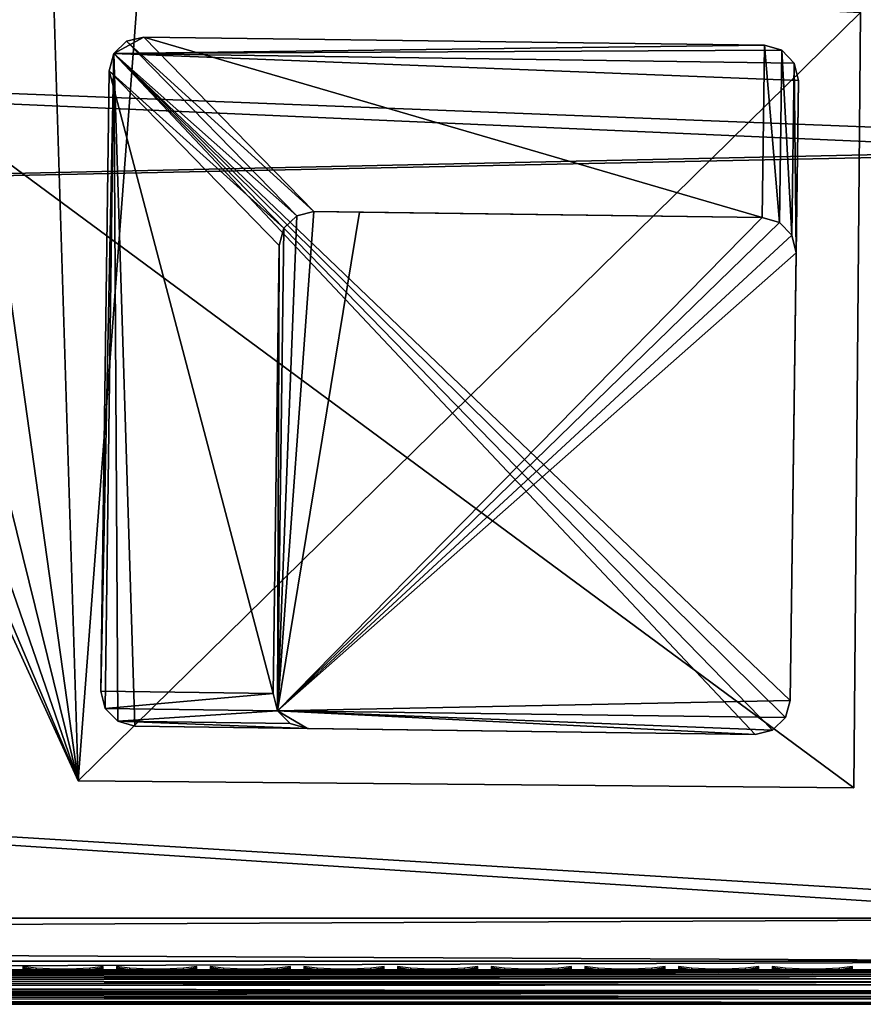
# Model space of a CAD drawing. Header units: inches. Extents: x 0 to 63.6, y -63.6 to 0.
# Tile 15 of 164: x 59.3 to 61.8, y -63.6 to -60.8. Entities that reach past the tile are written whole.
import ezdxf

# ---------------------------------------------------------------- set-up
doc = ezdxf.new("R2010")
doc.units = ezdxf.units.IN
doc.header["$LTSCALE"] = 0.03937
doc.header["$MEASUREMENT"] = 0
for name, color, linetype in [('A-FURN-3-ST', 151, 'Continuous'), ('A-FURN-3-ST-LG', 252, 'Continuous'), ('A-FURN-3-ST-LGHW', 32, 'Continuous'), ('A-FURN-3-ST-SEAM', 250, 'Continuous'), ('A-FURN-3-STITCH', 15, 'Continuous')]:
    doc.layers.add(name, color=color, linetype=linetype)

msp = doc.modelspace()

# ---------------------------------------------------------------- meshes
at = {"layer": 'A-FURN-3-ST'}
mesh = msp.add_polyface(dxfattribs=at)
corners = [(63.147, -63.6396, 5.25), (36.1287, -63.6396, 5.25), (63.147, -63.6061, 5.125), (36.1287, -63.6061, 5.125), (63.147, -63.5146, 5.0335), (36.1287, -63.5146, 5.0335), (63.147, -63.3896, 5), (36.1287, -63.3896, 5), (62.7515, -63.4446, 17.9729), (62.5382, -63.3896, 18), (62.5382, -63.5146, 17.9665), (62.7384, -63.5663, 17.9071), (62.5382, -63.6061, 17.875), (62.5382, -63.6396, 17.75), (62.7189, -63.6275, 17.8091), (36.7288, -63.3896, 18), (36.7288, -63.5146, 17.9665), (36.7288, -63.6061, 17.875), (36.7288, -63.6396, 17.75), (62.7527, -63.3894, 17.9789), (62.4899, -61.169, 18), (62.6465, -58.9307, 17.9626), (62.4398, -56.709, 17.9626), (62.3627, -58.9515, 18), (62.1569, -56.7399, 18), (62.1543, -54.496, 17.9626), (61.8727, -54.537, 18), (61.7904, -52.2946, 17.9626), (61.5104, -52.3456, 18), (62.7034, -56.6802, 17.8528), (62.4167, -54.4579, 17.8528), (62.8152, -54.4002, 17.4505), (62.4474, -52.1753, 17.4505), (62.2754, -52.2065, 17.6781), (62.6421, -54.4252, 17.6781), (62.0513, -52.2472, 17.8528), (62.6377, -52.3967, 16.9008), (62.2095, -50.2284, 16.9008), (62.5557, -52.1559, 17.1854), (62.6463, -52.3951, 5.5004), (62.2181, -50.2266, 5.5004), (62.1095, -52.2375, 5), (62.2979, -52.2031, 5.0381), (62.4753, -54.4504, 5), (62.6647, -54.4227, 5.0381), (62.8253, -54.3993, 5.1466), (62.4575, -52.174, 5.1466), (36.0794, -61.736, 5), (63.0983, -61.1473, 5), (35.9545, -60.0864, 5), (62.97, -58.9081, 5), (35.7541, -58.4442, 5), (35.4788, -56.813, 5), (62.7622, -56.6748, 5), (35.1291, -55.196, 5), (34.7058, -53.5968, 5), (63.397, -63.6396, 5.5002), (35.8787, -63.6396, 5.5), (63.3882, -63.6396, 16.9007), (35.8787, -63.6396, 16.9), (36.6788, -61.7083, 18), (36.5519, -60.031, 18), (36.3484, -58.3614, 18), (36.0686, -56.7027, 18), (35.7132, -55.0587, 18), (35.2829, -53.4326, 18)]
mesh.append_faces([[corners[k] for k in face] for face in [(0, 1, 2), (2, 1, 3), (2, 3, 4), (4, 3, 5), (4, 5, 6), (6, 5, 7), (8, 9, 10), (11, 10, 12), (13, 14, 12), (9, 15, 10), (10, 15, 16), (10, 16, 12), (12, 16, 17), (12, 17, 13), (13, 17, 18), (9, 19, 20), (21, 22, 23), (23, 22, 24), (24, 22, 25), (24, 25, 26), (26, 25, 27), (26, 27, 28), (29, 30, 25, 22), (31, 32, 33, 34), (34, 33, 35, 30), (30, 35, 27, 25), (36, 37, 38), (23, 20, 21), (36, 39, 40), (41, 42, 43), (43, 42, 44), (45, 44, 42, 46), (7, 47, 6), (6, 47, 48), (48, 47, 49), (48, 49, 50), (50, 49, 51), (50, 51, 52), (50, 52, 53), (53, 52, 54), (53, 54, 43), (43, 54, 55), (43, 55, 41), (0, 56, 1), (1, 56, 57), (56, 58, 57), (57, 58, 59), (59, 58, 13), (59, 13, 18), (15, 9, 60), (60, 9, 20), (60, 20, 61), (61, 20, 23), (61, 23, 62), (62, 23, 24), (62, 24, 63), (63, 24, 64), (64, 24, 26), (64, 26, 65), (65, 26, 28)]])
at = {"layer": 'A-FURN-3-ST-LG'}
mesh = msp.add_polyface(dxfattribs=at)
corners = [(59.5838, -60.8828, 4.8029), (59.5457, -62.7316, 4.8029), (59.5698, -60.9325, 4.8029), (59.5585, -62.7818, 4.8029), (59.5948, -62.8189, 4.8029), (59.6448, -62.8329, 4.8029), (61.4429, -62.857, 4.8029), (61.493, -62.8443, 4.8029), (61.5301, -62.8082, 4.8029), (61.5441, -62.7585, 4.8029), (61.5682, -60.9603, 4.8029), (61.5556, -60.9099, 4.8029), (61.5195, -60.8727, 4.8029), (61.4697, -60.8586, 4.8029), (59.6705, -60.8345, 4.8029), (59.6205, -60.847, 4.8029), (61.5301, -62.8082, 0.0066), (61.5441, -62.7585, 0.0066), (61.493, -62.8443, 0.0066), (61.4429, -62.857, 0.0066), (61.5615, -61.46, 0.0066), (61.5489, -61.4096, 0.0066), (61.5128, -61.3723, 0.0066), (61.463, -61.3581, 0.0066), (60.0454, -62.7384, 0.0066), (60.0581, -62.7885, 0.0066), (60.0944, -62.8256, 0.0066), (60.1445, -62.8396, 0.0066), (60.0628, -61.4388, 0.0066), (60.0767, -61.3892, 0.0066), (60.1135, -61.3534, 0.0066), (60.1634, -61.3407, 0.0066), (60.2959, -61.3425, 0.0066)]
mesh.append_faces([[corners[k] for k in face] for face in [(17, 9, 16), (9, 8, 16), (19, 18, 6), (18, 7, 6), (9, 17, 10), (17, 20, 10), (10, 20, 11), (20, 21, 11), (11, 21, 12), (21, 22, 12), (12, 22, 13), (22, 23, 13), (1, 24, 3), (24, 25, 3), (3, 25, 4), (25, 26, 4), (5, 4, 27), (4, 26, 27), (27, 19, 5), (19, 6, 5), (28, 24, 2), (24, 1, 2), (28, 2, 29), (2, 0, 29), (29, 0, 30), (0, 15, 30), (30, 15, 31), (15, 14, 31), (31, 14, 23), (14, 13, 23)]])
mesh.append_faces([[corners[k] for k in face] for face in [(31, 32, 25)]], dxfattribs={"vtx0": -1, "vtx1": -1})
mesh.append_faces([[corners[k] for k in face] for face in [(32, 31, 23), (32, 23, 25)]], dxfattribs={"vtx0": -1, "vtx2": -1})
mesh.append_faces([[corners[k] for k in face] for face in [(2, 1, 0), (16, 8, 18), (24, 28, 25), (23, 22, 25)]], dxfattribs={"vtx1": -1})
mesh.append_faces([[corners[k] for k in face] for face in [(1, 3, 0), (3, 4, 0), (4, 5, 0), (5, 6, 0), (6, 7, 0), (7, 8, 0), (8, 9, 0), (9, 10, 0), (10, 11, 0), (11, 12, 0), (12, 13, 0), (13, 14, 0), (28, 29, 25), (29, 30, 25), (22, 21, 25), (21, 20, 25), (20, 17, 25), (17, 16, 25), (16, 18, 25), (18, 19, 25), (19, 27, 25)]], dxfattribs={"vtx1": -1, "vtx2": -1})
mesh.append_faces([[corners[k] for k in face] for face in [(14, 15, 0), (8, 7, 18), (30, 31, 25), (27, 26, 25)]], dxfattribs={"vtx2": -1})
at = {"layer": 'A-FURN-3-ST-LGHW'}
mesh = msp.add_polyface(dxfattribs=at)
corners = [(59.48, -62.9918, 5.0066), (58.4704, -60.6029, 5.0066), (58.5488, -60.9477, 5.0066), (58.5349, -60.2552, 5.0066), (58.7318, -59.9615, 5.0066), (59.029, -59.7698, 5.0066), (59.3778, -59.7115, 5.0066), (59.7212, -59.7961, 5.0066), (61.7484, -60.7635, 5.0066), (61.7284, -63.0119, 5.0066), (58.5488, -60.9477, 4.7568), (58.4704, -60.6029, 4.7568), (58.5349, -60.2552, 4.7568), (58.7318, -59.9615, 4.7568), (59.029, -59.7698, 4.7568), (59.3778, -59.7115, 4.7568), (59.7212, -59.7961, 4.7568), (59.48, -62.9918, 4.7568), (61.7284, -63.0119, 4.7568), (61.7484, -60.7635, 4.7568)]
mesh.append_faces([[corners[k] for k in face] for face in [(1, 10, 2), (1, 11, 10), (3, 11, 1), (3, 12, 11), (4, 12, 3), (4, 13, 12), (5, 13, 4), (5, 14, 13), (6, 14, 5), (6, 15, 14), (16, 6, 7), (16, 15, 6), (19, 7, 8), (19, 16, 7), (0, 10, 17), (0, 2, 10)]])
mesh.append_faces([[corners[k] for k in face] for face in [(0, 1, 2), (11, 17, 10), (18, 8, 9), (17, 9, 0)]], dxfattribs={"vtx0": -1})
mesh.append_faces([[corners[k] for k in face] for face in [(0, 3, 1), (0, 4, 3), (0, 5, 4), (0, 6, 5), (0, 7, 6), (0, 8, 7), (11, 18, 17), (11, 19, 18), (11, 16, 19), (11, 15, 16), (11, 14, 15), (11, 13, 14)]], dxfattribs={"vtx0": -1, "vtx2": -1})
mesh.append_faces([[corners[k] for k in face] for face in [(0, 9, 8), (11, 12, 13), (18, 19, 8), (17, 18, 9)]], dxfattribs={"vtx2": -1})
at = {"layer": 'A-FURN-3-ST-SEAM'}
mesh = msp.add_polyface(dxfattribs=at)
corners = [(50.6095, -63.5396, 17.9), (50.6095, -63.5434, 17.9191), (62.5363, -63.5396, 17.9), (50.6095, -63.5896, 17.95), (62.5363, -63.5741, 17.9472), (50.6095, -63.5705, 17.9462), (62.5363, -63.5584, 17.939), (50.6095, -63.5543, 17.9354), (62.5363, -63.5467, 17.9255), (50.6095, -63.6358, 17.9192), (50.6095, -63.6396, 17.9), (62.5363, -63.6393, 17.9045), (50.6095, -63.6358, 17.8809), (62.5363, -63.6378, 17.8868), (50.6095, -63.5434, 17.8809), (46.2537, -63.5396, 17.9), (46.2537, -63.5434, 17.8809), (50.6095, -63.5543, 17.8646), (46.2537, -63.5543, 17.8646), (50.6095, -63.5705, 17.8538), (46.2537, -63.5705, 17.8538), (50.6095, -63.5896, 17.85), (46.2537, -63.5896, 17.85), (50.6095, -63.6088, 17.8538), (46.2537, -63.6088, 17.8538), (50.6095, -63.625, 17.8647), (46.2537, -63.625, 17.8647), (46.2537, -63.6358, 17.8809), (46.2537, -63.6396, 17.9), (46.2537, -63.6358, 17.9192), (50.6095, -63.625, 17.9354), (46.2537, -63.625, 17.9354), (50.6095, -63.6087, 17.9462), (46.2537, -63.6087, 17.9462), (46.2537, -63.5896, 17.95), (46.2537, -63.5705, 17.9462), (46.2537, -63.5543, 17.9354), (46.2537, -63.5434, 17.9191)]
mesh.append_faces([[corners[k] for k in face] for face in [(0, 1, 2), (3, 4, 5), (5, 6, 7), (7, 8, 1), (9, 10, 11), (12, 13, 10), (0, 14, 15), (15, 14, 16), (16, 14, 17), (16, 17, 18), (18, 17, 19), (18, 19, 20), (20, 19, 21), (20, 21, 22), (22, 21, 23), (22, 23, 24), (24, 23, 25), (24, 25, 26), (26, 25, 12), (26, 12, 27), (27, 12, 10), (27, 10, 28), (28, 10, 9), (28, 9, 29), (29, 9, 30), (29, 30, 31), (31, 30, 32), (31, 32, 33), (33, 32, 3), (33, 3, 34), (34, 3, 5), (34, 5, 35), (35, 5, 7), (35, 7, 36), (36, 7, 1), (36, 1, 37), (37, 1, 0), (37, 0, 15)]])
mesh = msp.add_polyface(dxfattribs=at)
corners = [(62.5363, -63.5396, 17.9), (50.6095, -63.5434, 17.9191), (62.5363, -63.5467, 17.9255), (62.7183, -63.5396, 17.8831), (62.5363, -63.6092, 17.9459), (62.5363, -63.5741, 17.9472), (50.6095, -63.5896, 17.95), (50.6095, -63.5705, 17.9462), (62.5363, -63.5584, 17.939), (50.6095, -63.5543, 17.9354), (50.6095, -63.6087, 17.9462), (62.5363, -63.6241, 17.9362), (62.7251, -63.6241, 17.9187), (62.7268, -63.6092, 17.9282), (62.7193, -63.6393, 17.8875), (62.7224, -63.6345, 17.9044), (62.5363, -63.6345, 17.9217), (62.5363, -63.6393, 17.9045), (50.6095, -63.6358, 17.9192), (50.6095, -63.625, 17.9354), (50.6095, -63.6396, 17.9), (62.5363, -63.6378, 17.8868), (62.7161, -63.6378, 17.8701), (62.7105, -63.5662, 17.8401), (62.7095, -63.5829, 17.8344), (62.5363, -63.5829, 17.8505), (62.5363, -63.5662, 17.8563), (50.6095, -63.5705, 17.8538), (50.6095, -63.5896, 17.85), (62.5363, -63.6006, 17.8515), (50.6095, -63.6088, 17.8538), (62.5363, -63.6168, 17.8588), (50.6095, -63.625, 17.8647), (50.6095, -63.6358, 17.8809), (50.6095, -63.5543, 17.8646), (62.5363, -63.5524, 17.8675), (62.7126, -63.5524, 17.8512), (62.7153, -63.5431, 17.866), (62.5363, -63.5431, 17.8826), (50.6095, -63.5396, 17.9), (50.6095, -63.5434, 17.8809), (62.7096, -63.6006, 17.8354), (62.711, -63.6168, 17.8426), (62.7231, -63.5467, 17.9082), (62.7256, -63.5584, 17.9214), (62.7271, -63.5741, 17.9294)]
mesh.append_faces([[corners[k] for k in face] for face in [(0, 1, 2), (0, 2, 3), (4, 5, 6), (7, 5, 8), (9, 8, 2), (6, 10, 4), (4, 10, 11), (4, 11, 12, 13), (14, 15, 16, 17), (17, 16, 18), (18, 16, 19), (19, 16, 11), (19, 11, 10), (17, 20, 21), (17, 21, 22, 14), (23, 24, 25, 26), (26, 25, 27), (27, 25, 28), (28, 25, 29), (28, 29, 30), (30, 29, 31), (30, 31, 32), (32, 31, 21), (32, 21, 33), (27, 34, 26), (26, 34, 35), (26, 35, 36, 23), (0, 37, 38), (0, 38, 39), (39, 38, 40), (40, 38, 35), (40, 35, 34), (36, 35, 38, 37), (29, 25, 24, 41), (22, 21, 31, 42), (42, 31, 29, 41), (12, 11, 16, 15), (43, 2, 8, 44), (44, 8, 5, 45)]])
at = {"layer": 'A-FURN-3-STITCH'}
mesh = msp.add_polymesh((7, 4), dxfattribs=at)
for k, corner in enumerate([(59.3201, -63.5303, 17.9558), (59.3201, -63.5325, 17.9543), (59.32, -63.5368, 17.9514), (59.32, -63.5389, 17.9499), (59.3585, -63.5346, 17.9615), (59.3586, -63.5393, 17.9637), (59.3585, -63.5436, 17.9608), (59.3584, -63.5432, 17.9556), (59.3974, -63.5372, 17.9646), (59.3975, -63.5419, 17.9669), (59.3974, -63.5462, 17.964), (59.3973, -63.5458, 17.9588), (59.4365, -63.538, 17.9652), (59.4365, -63.5427, 17.9675), (59.4365, -63.547, 17.9646), (59.4364, -63.5467, 17.9594), (59.4755, -63.5372, 17.9633), (59.4756, -63.5419, 17.9656), (59.4755, -63.5462, 17.9627), (59.4755, -63.5458, 17.9575), (59.5143, -63.5346, 17.9589), (59.5143, -63.5393, 17.9611), (59.5143, -63.5436, 17.9582), (59.5142, -63.5432, 17.953), (59.5526, -63.5303, 17.9519), (59.5525, -63.5325, 17.9505), (59.5525, -63.5368, 17.9476), (59.5525, -63.539, 17.9461)]):
    mesh.set_mesh_vertex(divmod(k, 4), corner)
mesh = msp.add_polymesh((7, 4), dxfattribs=at)
for k, corner in enumerate([(59.5916, -63.5303, 17.9558), (59.5916, -63.5325, 17.9543), (59.5915, -63.5368, 17.9514), (59.5915, -63.5389, 17.9499), (59.6301, -63.5346, 17.9615), (59.6301, -63.5393, 17.9637), (59.63, -63.5436, 17.9608), (59.63, -63.5432, 17.9556), (59.6689, -63.5372, 17.9646), (59.669, -63.5419, 17.9669), (59.6689, -63.5462, 17.964), (59.6688, -63.5458, 17.9588), (59.708, -63.538, 17.9652), (59.7081, -63.5427, 17.9675), (59.708, -63.547, 17.9646), (59.7079, -63.5467, 17.9594), (59.7471, -63.5372, 17.9633), (59.7471, -63.5419, 17.9656), (59.7471, -63.5462, 17.9627), (59.747, -63.5458, 17.9575), (59.7858, -63.5346, 17.9589), (59.7859, -63.5393, 17.9611), (59.7858, -63.5436, 17.9582), (59.7857, -63.5432, 17.953), (59.8241, -63.5303, 17.9519), (59.8241, -63.5325, 17.9505), (59.824, -63.5368, 17.9476), (59.824, -63.539, 17.9461)]):
    mesh.set_mesh_vertex(divmod(k, 4), corner)
mesh = msp.add_polymesh((7, 4), dxfattribs=at)
for k, corner in enumerate([(59.8631, -63.5303, 17.9558), (59.8631, -63.5325, 17.9543), (59.8631, -63.5368, 17.9514), (59.863, -63.5389, 17.9499), (59.9016, -63.5346, 17.9615), (59.9016, -63.5393, 17.9637), (59.9016, -63.5436, 17.9608), (59.9015, -63.5432, 17.9556), (59.9405, -63.5372, 17.9646), (59.9405, -63.5419, 17.9669), (59.9405, -63.5462, 17.964), (59.9404, -63.5458, 17.9588), (59.9796, -63.538, 17.9652), (59.9796, -63.5427, 17.9675), (59.9796, -63.547, 17.9646), (59.9795, -63.5467, 17.9594), (60.0186, -63.5372, 17.9633), (60.0186, -63.5419, 17.9656), (60.0186, -63.5462, 17.9627), (60.0185, -63.5458, 17.9575), (60.0574, -63.5346, 17.9589), (60.0574, -63.5393, 17.9611), (60.0574, -63.5436, 17.9582), (60.0573, -63.5432, 17.953), (60.0956, -63.5303, 17.9519), (60.0956, -63.5325, 17.9505), (60.0955, -63.5368, 17.9476), (60.0955, -63.539, 17.9461)]):
    mesh.set_mesh_vertex(divmod(k, 4), corner)
mesh = msp.add_polymesh((7, 4), dxfattribs=at)
for k, corner in enumerate([(60.1347, -63.5303, 17.9558), (60.1346, -63.5325, 17.9543), (60.1346, -63.5368, 17.9514), (60.1346, -63.5389, 17.9499), (60.1731, -63.5346, 17.9615), (60.1732, -63.5393, 17.9637), (60.1731, -63.5436, 17.9608), (60.173, -63.5432, 17.9556), (60.212, -63.5372, 17.9646), (60.212, -63.5419, 17.9669), (60.212, -63.5462, 17.964), (60.2119, -63.5458, 17.9588), (60.2511, -63.538, 17.9652), (60.2511, -63.5427, 17.9675), (60.2511, -63.547, 17.9646), (60.251, -63.5467, 17.9594), (60.2901, -63.5372, 17.9633), (60.2902, -63.5419, 17.9656), (60.2901, -63.5462, 17.9627), (60.29, -63.5458, 17.9575), (60.3289, -63.5346, 17.9589), (60.3289, -63.5393, 17.9611), (60.3289, -63.5436, 17.9582), (60.3288, -63.5432, 17.953), (60.3671, -63.5303, 17.9519), (60.3671, -63.5325, 17.9505), (60.3671, -63.5368, 17.9476), (60.367, -63.539, 17.9461)]):
    mesh.set_mesh_vertex(divmod(k, 4), corner)
mesh = msp.add_polymesh((7, 4), dxfattribs=at)
for k, corner in enumerate([(60.4062, -63.5303, 17.9558), (60.4062, -63.5325, 17.9543), (60.4061, -63.5368, 17.9514), (60.4061, -63.5389, 17.9499), (60.4446, -63.5346, 17.9615), (60.4447, -63.5393, 17.9637), (60.4446, -63.5436, 17.9608), (60.4445, -63.5432, 17.9556), (60.4835, -63.5372, 17.9646), (60.4836, -63.5419, 17.9669), (60.4835, -63.5462, 17.964), (60.4834, -63.5458, 17.9588), (60.5226, -63.538, 17.9652), (60.5227, -63.5427, 17.9675), (60.5226, -63.547, 17.9646), (60.5225, -63.5467, 17.9594), (60.5617, -63.5372, 17.9633), (60.5617, -63.5419, 17.9656), (60.5617, -63.5462, 17.9627), (60.5616, -63.5458, 17.9575), (60.6004, -63.5346, 17.9589), (60.6005, -63.5393, 17.9611), (60.6004, -63.5436, 17.9582), (60.6003, -63.5432, 17.953), (60.6387, -63.5303, 17.9519), (60.6386, -63.5325, 17.9505), (60.6386, -63.5368, 17.9476), (60.6386, -63.539, 17.9461)]):
    mesh.set_mesh_vertex(divmod(k, 4), corner)
mesh = msp.add_polymesh((7, 4), dxfattribs=at)
for k, corner in enumerate([(60.6777, -63.5303, 17.9558), (60.6777, -63.5325, 17.9543), (60.6777, -63.5368, 17.9514), (60.6776, -63.5389, 17.9499), (60.7162, -63.5346, 17.9615), (60.7162, -63.5393, 17.9637), (60.7162, -63.5436, 17.9608), (60.7161, -63.5432, 17.9556), (60.7551, -63.5372, 17.9646), (60.7551, -63.5419, 17.9669), (60.7551, -63.5462, 17.964), (60.755, -63.5458, 17.9588), (60.7942, -63.538, 17.9652), (60.7942, -63.5427, 17.9675), (60.7941, -63.547, 17.9646), (60.7941, -63.5467, 17.9594), (60.8332, -63.5372, 17.9633), (60.8332, -63.5419, 17.9656), (60.8332, -63.5462, 17.9627), (60.8331, -63.5458, 17.9575), (60.872, -63.5346, 17.9589), (60.872, -63.5393, 17.9611), (60.8719, -63.5436, 17.9582), (60.8719, -63.5432, 17.953), (60.9102, -63.5303, 17.9519), (60.9102, -63.5325, 17.9505), (60.9101, -63.5368, 17.9476), (60.9101, -63.539, 17.9461)]):
    mesh.set_mesh_vertex(divmod(k, 4), corner)
mesh = msp.add_polymesh((7, 4), dxfattribs=at)
for k, corner in enumerate([(60.9493, -63.5303, 17.9558), (60.9492, -63.5325, 17.9543), (60.9492, -63.5368, 17.9514), (60.9492, -63.5389, 17.9499), (60.9877, -63.5346, 17.9615), (60.9877, -63.5393, 17.9637), (60.9877, -63.5436, 17.9608), (60.9876, -63.5432, 17.9556), (61.0266, -63.5372, 17.9646), (61.0266, -63.5419, 17.9669), (61.0266, -63.5462, 17.964), (61.0265, -63.5458, 17.9588), (61.0657, -63.538, 17.9652), (61.0657, -63.5427, 17.9675), (61.0657, -63.547, 17.9646), (61.0656, -63.5467, 17.9594), (61.1047, -63.5372, 17.9633), (61.1048, -63.5419, 17.9656), (61.1047, -63.5462, 17.9627), (61.1046, -63.5458, 17.9575), (61.1435, -63.5346, 17.9589), (61.1435, -63.5393, 17.9611), (61.1435, -63.5436, 17.9582), (61.1434, -63.5432, 17.953), (61.1817, -63.5303, 17.9519), (61.1817, -63.5325, 17.9505), (61.1817, -63.5368, 17.9476), (61.1816, -63.539, 17.9461)]):
    mesh.set_mesh_vertex(divmod(k, 4), corner)
mesh = msp.add_polymesh((7, 4), dxfattribs=at)
for k, corner in enumerate([(61.2208, -63.5303, 17.9558), (61.2208, -63.5325, 17.9543), (61.2207, -63.5368, 17.9514), (61.2207, -63.5389, 17.9499), (61.2592, -63.5346, 17.9615), (61.2593, -63.5393, 17.9637), (61.2592, -63.5436, 17.9608), (61.2591, -63.5432, 17.9556), (61.2981, -63.5372, 17.9646), (61.2982, -63.5419, 17.9669), (61.2981, -63.5462, 17.964), (61.298, -63.5458, 17.9588), (61.3372, -63.538, 17.9652), (61.3372, -63.5427, 17.9675), (61.3372, -63.547, 17.9646), (61.3371, -63.5467, 17.9594), (61.3763, -63.5372, 17.9633), (61.3763, -63.5419, 17.9656), (61.3762, -63.5462, 17.9627), (61.3762, -63.5458, 17.9575), (61.415, -63.5346, 17.9589), (61.4151, -63.5393, 17.9611), (61.415, -63.5436, 17.9582), (61.4149, -63.5432, 17.953), (61.4533, -63.5303, 17.9519), (61.4532, -63.5325, 17.9505), (61.4532, -63.5368, 17.9476), (61.4532, -63.539, 17.9461)]):
    mesh.set_mesh_vertex(divmod(k, 4), corner)
mesh = msp.add_polymesh((7, 4), dxfattribs=at)
for k, corner in enumerate([(61.4923, -63.5303, 17.9558), (61.4923, -63.5325, 17.9543), (61.4922, -63.5368, 17.9514), (61.4922, -63.5389, 17.9499), (61.5308, -63.5346, 17.9615), (61.5308, -63.5393, 17.9637), (61.5308, -63.5436, 17.9608), (61.5307, -63.5432, 17.9556), (61.5697, -63.5372, 17.9646), (61.5697, -63.5419, 17.9669), (61.5696, -63.5462, 17.964), (61.5696, -63.5458, 17.9588), (61.6087, -63.538, 17.9652), (61.6088, -63.5427, 17.9675), (61.6087, -63.547, 17.9646), (61.6086, -63.5467, 17.9594), (61.6478, -63.5372, 17.9633), (61.6478, -63.5419, 17.9656), (61.6478, -63.5462, 17.9627), (61.6477, -63.5458, 17.9575), (61.6865, -63.5346, 17.9589), (61.6866, -63.5393, 17.9611), (61.6865, -63.5436, 17.9582), (61.6865, -63.5432, 17.953), (61.7248, -63.5303, 17.9519), (61.7248, -63.5325, 17.9505), (61.7247, -63.5368, 17.9476), (61.7247, -63.539, 17.9461)]):
    mesh.set_mesh_vertex(divmod(k, 4), corner)

doc.saveas('drawing.dxf')
